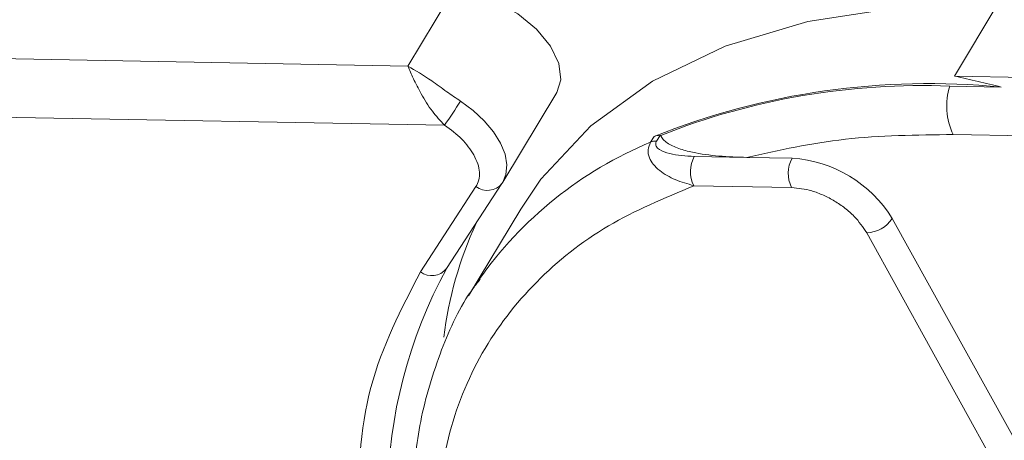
# Model space of a CAD drawing. Header units: millimetres. Extents: x 8853 to 11418, y 45 to 1005.
# Tile 101 of 256: x 9575 to 9595, y 786 to 795. Entities that reach past the tile are written whole.
import ezdxf

# ---------------------------------------------------------------- set-up
doc = ezdxf.new("R2010")
doc.units = ezdxf.units.MM

msp = doc.modelspace()

# ---------------------------------------------------------------- linework, layer by layer
at = {"color": 7, "linetype": 'Continuous', "lineweight": 15}
for p, q in [((9583.895, 795.571), (9582.949, 794)), ((9594.365, 793.79), (9595.275, 795.301)), ((9582.949, 794), (9554.867, 794.515)), ((9622.447, 793.275), (9594.365, 793.79)), ((9595.341, 793.561), (9594.271, 793.58)), ((9584.93, 791.571), (9586.058, 793.445)), ((9554.845, 793.293), (9583.715, 792.763)), ((9588.02, 792.409), (9588.092, 792.529)), ((9588.143, 792.43), (9588.216, 792.551)), ((9588.216, 792.551), (9588.23, 792.551)), ((9594.342, 792.569), (9623.213, 792.039)), ((9590.031, 792.09), (9588.933, 792.11)), ((9590.974, 792.073), (9590.031, 792.09)), ((9583.755, 789.765), (9584.914, 791.546)), ((9584.914, 791.546), (9584.92, 791.554)), ((9584.93, 791.571), (9584.92, 791.554)), ((9588.921, 791.499), (9590.963, 791.462)), ((9583.211, 789.698), (9584.37, 791.479)), ((9585.307, 791.01), (9584.215, 789.197)), ((9593.068, 790.812), (9597.38, 783.016)), ((9592.533, 790.517), (9596.916, 782.592))]:
    msp.add_line(p, q, dxfattribs=at)
at = {"color": 7, "linetype": 'Continuous', "lineweight": 15, "flags": 128}
for points in [[(9586.058, 793.445), (9586.143, 793.712), (9586.101, 794.052), (9585.925, 794.416), (9585.632, 794.773), (9585.246, 795.092), (9584.802, 795.345), (9584.338, 795.509), (9583.895, 795.571)], [(9595.275, 795.301), (9593.211, 795.227), (9591.303, 794.93), (9589.577, 794.413), (9588.058, 793.683), (9586.769, 792.753), (9585.729, 791.634), (9585.307, 791.01)], [(9584.046, 793.267), (9584.312, 793.073), (9584.545, 792.857), (9584.739, 792.627), (9584.885, 792.39), (9584.979, 792.156), (9585.016, 791.934), (9584.996, 791.731), (9584.93, 791.571)], [(9584.215, 789.197), (9584.328, 789.379), (9584.426, 789.526)]]:
    msp.add_lwpolyline(points, dxfattribs=at)
at = {"color": 7, "linetype": 'Continuous', "lineweight": 15}
for centre, radius, start, end in [((9593.837, 778.141), 15.493, 84.4292, 111.7659), ((9593.685, 778.782), 14.81, 87.7317, 111.613), ((9595.558, 793.162), 1.353, 162.0005, 206.0242), ((9577.598, 797.148), 7.526, 324.3666, 328.9526), ((9588.204, 792.257), 0.295, 87.6719, 112.1957), ((9591.171, 784.798), 8.237, 112.4929, 144.9733), ((9588.131, 792.136), 0.295, 87.6719, 112.1957), ((9589.516, 791.794), 0.664, 151.5519, 206.3409), ((9591.558, 791.757), 0.664, 151.5519, 206.3409), ((9590.805, 789.423), 2.656, 31.5519, 86.3409), ((9584.608, 791.795), 0.395, 233.0484, 320.8984), ((9591.687, 787.365), 8.044, 155.3996, 173.0904), ((9592.515, 791.18), 0.664, 271.5561, 326.3367), ((9592.786, 784.877), 10.268, 151.5212, 206.5122), ((9583.449, 790.014), 0.395, 233.0484, 320.8984)]:
    msp.add_arc(centre, radius, start, end, dxfattribs=at)
for points, knots in [([(9582.949, 794), (9583.107, 793.907), (9583.353, 793.763), (9583.74, 793.475), (9583.951, 793.332), (9584.046, 793.267)], [0, 0, 0, 0, 0.498405, 0.772925, 1, 1, 1, 1]), ([(9583.715, 792.763), (9583.627, 792.858), (9583.44, 793.059), (9583.223, 793.415), (9583.053, 793.749), (9582.984, 793.916), (9582.949, 794)], [0, 0, 0, 0, 0.234359, 0.498216, 0.748481, 1, 1, 1, 1]), ([(9595.341, 793.561), (9595.18, 793.601), (9594.938, 793.662), (9594.62, 793.735), (9594.456, 793.771), (9594.371, 793.789), (9594.365, 793.79)], [0, 0, 0, 0, 0.489561, 0.734535, 0.979561, 1, 1, 1, 1]), ([(9588.23, 792.551), (9588.246, 792.521), (9588.277, 792.461), (9588.399, 792.363), (9588.603, 792.269), (9588.964, 792.175), (9589.44, 792.11), (9589.833, 792.097), (9590.031, 792.09)], [0, 0, 0, 0, 0.065491, 0.133589, 0.289109, 0.448973, 0.722973, 1, 1, 1, 1]), ([(9588.921, 791.499), (9588.789, 791.537), (9588.525, 791.612), (9588.244, 791.774), (9588.072, 791.938), (9587.984, 792.084), (9587.949, 792.246), (9587.997, 792.356), (9588.02, 792.409)], [0, 0, 0, 0, 0.250002, 0.499232, 0.632954, 0.75004, 0.88072, 1, 1, 1, 1]), ([(9588.933, 792.11), (9588.754, 792.12), (9588.485, 792.136), (9588.228, 792.227), (9588.138, 792.307), (9588.122, 792.365), (9588.128, 792.403), (9588.138, 792.421), (9588.143, 792.43)], [0, 0, 0, 0, 0.4984247, 0.7487035, 0.8735736, 0.9410797, 0.9710061, 1, 1, 1, 1]), ([(9584.37, 791.479), (9584.393, 791.524), (9584.44, 791.613), (9584.449, 791.777), (9584.417, 791.955), (9584.356, 792.079), (9584.326, 792.141)], [0, 0, 0, 0, 0.249887, 0.499995, 0.749887, 1, 1, 1, 1]), ([(9585.428, 777.76), (9585.062, 778.485), (9584.317, 779.961), (9583.692, 782.149), (9583.47, 784.278), (9583.718, 786.265), (9584.425, 788.034), (9585.566, 789.519), (9587.05, 790.709), (9588.305, 791.239), (9588.921, 791.499)], [0, 0, 0, 0, 0.119843, 0.244, 0.371208, 0.5, 0.628792, 0.756, 0.880157, 1, 1, 1, 1]), ([(9590.963, 791.462), (9591.103, 791.447), (9591.319, 791.424), (9591.629, 791.304), (9591.864, 791.182), (9592.082, 791.032), (9592.333, 790.813), (9592.454, 790.633), (9592.533, 790.517)], [0, 0, 0, 0, 0.239443, 0.369607, 0.5, 0.630164, 0.760557, 1, 1, 1, 1]), ([(9583.987, 778.092), (9583.461, 779.17), (9582.398, 781.348), (9581.828, 784.47), (9581.997, 787.352), (9582.809, 788.921), (9583.211, 789.698)], [0, 0, 0, 0, 0.247448, 0.5, 0.752552, 1, 1, 1, 1]), ([(9584.457, 789.543), (9584.409, 789.482), (9584.061, 789.039), (9583.614, 788.052), (9583.181, 786.638), (9583.018, 785.136), (9583.078, 783.619), (9583.358, 782.05), (9583.849, 780.449), (9584.542, 778.834), (9585.424, 777.223), (9586.48, 775.634), (9587.691, 774.089), (9589.025, 772.615), (9590.457, 771.226), (9591.834, 770.042), (9593.119, 769.045), (9594.478, 768.069), (9595.491, 767.436), (9596.097, 767.058)], [0, 0, 0, 0, 0.010965, 0.078894, 0.150735, 0.215827, 0.281162, 0.346571, 0.411899, 0.477032, 0.541857, 0.606253, 0.670017, 0.732701, 0.793199, 0.852776, 0.895542, 0.937437, 1, 1, 1, 1])]:
    msp.add_open_spline(points, degree=3, knots=knots, dxfattribs=at)
for points in [[(9584.326, 792.141), (9584.251, 792.255), (9584.1, 792.483), (9583.843, 792.67), (9583.715, 792.763)], [(9594.342, 792.569), (9593.574, 792.559), (9592.037, 792.54), (9590.7, 792.24), (9590.031, 792.09)]]:
    msp.add_open_spline(points, degree=3, dxfattribs=at)

doc.saveas('drawing.dxf')
